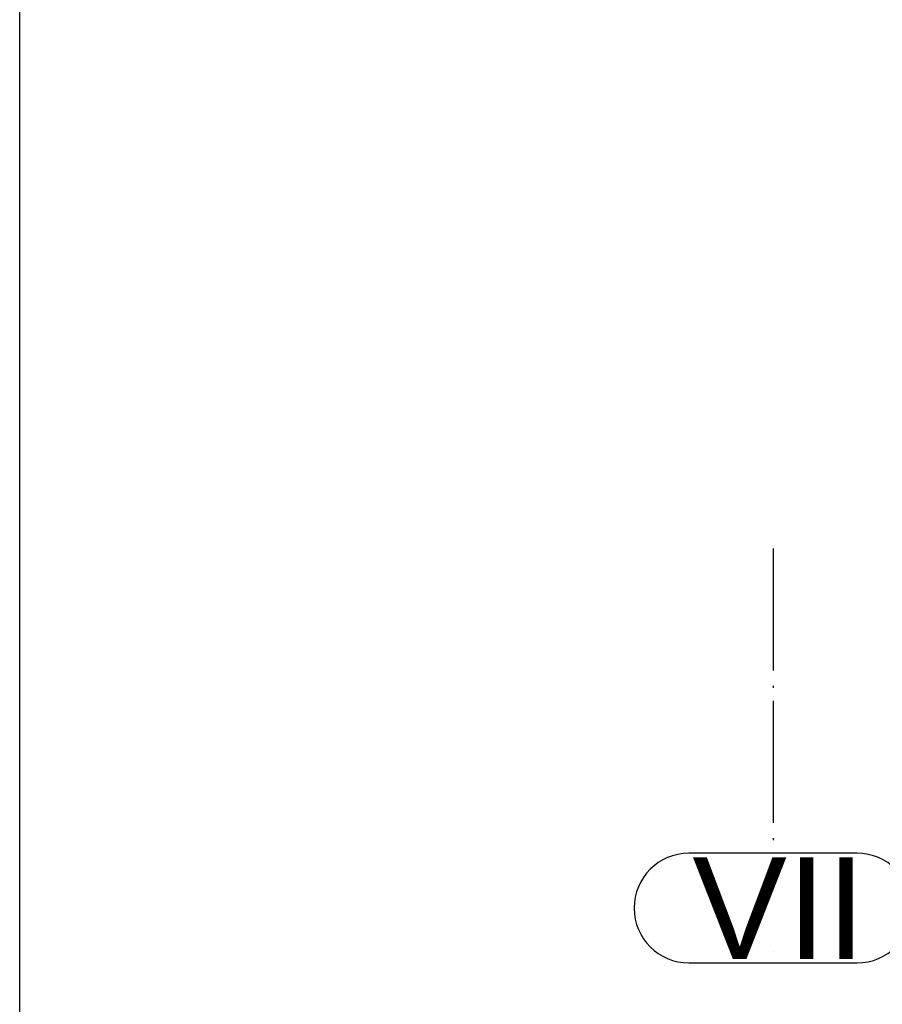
# Paper-space layout '450x700' of a CAD drawing. Header units: millimetres. Extents: x 0 to 420, y 0 to 695.
# Tile 5 of 86: x 0 to 42, y 229 to 278. Entities that reach past the tile are written whole.
import ezdxf

# ---------------------------------------------------------------- set-up
doc = ezdxf.new("R2010")
doc.units = ezdxf.units.MM
doc.linetypes.add('ACAD_ISO04W100', pattern=[30, 24, -3, 0, -3])
doc.layers.get('0').update_dxf_attribs({"linetype": 'CONTINUOUS'})
doc.layers.add('AS_Siatki', color=72, linetype='CONTINUOUS')
doc.layers.add('Tabelka', color=172, linetype='CONTINUOUS')
doc.styles.add('Arial', font='arial.ttf')

# ---------------------------------------------------------------- blocks, each defined once
blk = doc.blocks.new('*U5')
at = {"color": 3}
blk.add_lwpolyline([(0, 690), (0, 0), (-415, 0), (-415, 690)], close=True, dxfattribs=at)

psp = doc.layouts.new('450x700')

# ---------------------------------------------------------------- linework, layer by layer
at = {"color": 20, "linetype": 'ACAD_ISO04W100', "ltscale": 0.25}
for p, q in [((37.093, 251.852), (37.093, 244.352)), ((37.093, 244.352), (37.093, 244.353)), ((37.093, 244.353), (37.093, 236.853)), ((37.093, 232.001), (37.093, 232.001))]:
    psp.add_line(p, q, dxfattribs=at)
at = {"color": 20, "linetype": 'Continuous', "ltscale": 0.25}
for p, q in [((41.234, 236.853), (32.952, 236.853)), ((32.952, 231.453), (41.234, 231.453))]:
    psp.add_line(p, q, dxfattribs=at)
for centre, start, end in [((32.952, 234.153), 90, 270), ((41.234, 234.153), 270, 90)]:
    psp.add_arc(centre, 2.7, start, end, dxfattribs=at)

# ---------------------------------------------------------------- block references
at = {"layer": 'Tabelka'}
psp.add_blockref('*U5', (415, 5), dxfattribs=at)

# ---------------------------------------------------------------- texts
at = {"layer": 'AS_Siatki', "color": 20, "style": 'Arial'}
psp.add_text('VII', height=5, dxfattribs=at).set_placement((33.121, 231.653))

doc.saveas('drawing.dxf')
